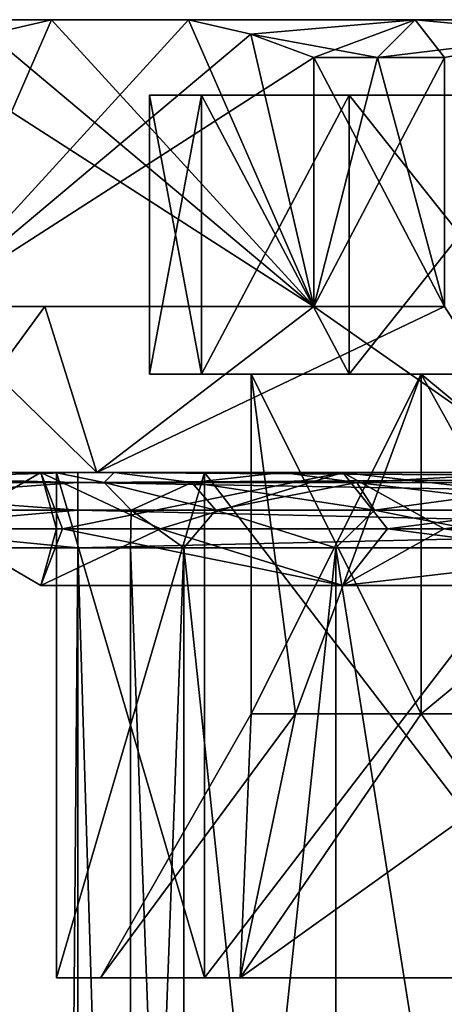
# Model space of a CAD drawing. Extents: x -250 to 250, y -426 to 356.
# Tile 237 of 256: x -236 to -230, y 343 to 356. Entities that reach past the tile are written whole.
import ezdxf

# ---------------------------------------------------------------- set-up
doc = ezdxf.new("R2010")
doc.units = 0
doc.header["$LTSCALE"] = 41.718519
for name, color, linetype in [('1', 7, 'CONTINUOUS'), ('2', 7, 'CONTINUOUS'), ('29', 7, 'CONTINUOUS'), ('30', 7, 'CONTINUOUS'), ('303', 7, 'CONTINUOUS'), ('304', 7, 'CONTINUOUS'), ('305', 7, 'CONTINUOUS'), ('306', 7, 'CONTINUOUS'), ('307', 7, 'CONTINUOUS'), ('308', 7, 'CONTINUOUS'), ('309', 7, 'CONTINUOUS'), ('310', 7, 'CONTINUOUS'), ('311', 7, 'CONTINUOUS'), ('312', 7, 'CONTINUOUS'), ('313', 7, 'CONTINUOUS'), ('318', 7, 'CONTINUOUS'), ('319', 7, 'CONTINUOUS'), ('322', 7, 'CONTINUOUS'), ('323', 7, 'CONTINUOUS'), ('324', 7, 'CONTINUOUS'), ('325', 7, 'CONTINUOUS'), ('326', 7, 'CONTINUOUS'), ('327', 7, 'CONTINUOUS'), ('328', 7, 'CONTINUOUS'), ('329', 7, 'CONTINUOUS'), ('33', 7, 'CONTINUOUS'), ('34', 7, 'CONTINUOUS'), ('35', 7, 'CONTINUOUS'), ('77', 7, 'CONTINUOUS'), ('78', 7, 'CONTINUOUS')]:
    doc.layers.add(name, color=color, linetype=linetype)

msp = doc.modelspace()

# ---------------------------------------------------------------- linework, layer by layer
at = {"layer": '1', "color": 7, "linetype": 'CONTINUOUS'}
for points in [[(-235, -349.2, -15), (-235, 349.2, -15), (-213.5, -349.2, -15), (-235, -349.2, -15)], [(-213.5, -349.2, -15), (-235, 349.2, -15), (-213.5, 349.2, -15), (-213.5, -349.2, -15)]]:
    msp.add_3dface(points, dxfattribs=at)
at = {"layer": '2', "color": 7, "linetype": 'CONTINUOUS'}
for points in [[(-213.5, -349.2, 15), (-213.5, 349.2, 15), (-235, -349.2, 15), (-213.5, -349.2, 15)], [(-235, -349.2, 15), (-213.5, 349.2, 15), (-235, 349.2, 15), (-235, -349.2, 15)]]:
    msp.add_3dface(points, dxfattribs=at)
at = {"layer": '29', "color": 7, "linetype": 'CONTINUOUS'}
for points in [[(-240.358, 350.2, 12.934), (-235, 350.2, 14), (-240.358, 350.2, -12.934), (-240.358, 350.2, 12.934)], [(-240.358, 350.2, -12.934), (-235, 350.2, 14), (-235.3, 350.2, 0), (-240.358, 350.2, -12.934)], [(-235, 350.2, -14), (-240.358, 350.2, -12.934), (-235.3, 350.2, 0), (-235, 350.2, -14)], [(-235.3, 350.2, 0), (-235, 350.2, 14), (-234.516, 350.2, 3.942), (-235.3, 350.2, 0)], [(-234.516, 350.2, -3.942), (-235, 350.2, -14), (-235.3, 350.2, 0), (-234.516, 350.2, -3.942)], [(-213.5, 350.2, -14), (-235, 350.2, -14), (-221.058, 350.2, -9.516), (-213.5, 350.2, -14)], [(-234.516, 350.2, 3.942), (-235, 350.2, 14), (-232.283, 350.2, 7.283), (-234.516, 350.2, 3.942)], [(-232.283, 350.2, 7.283), (-235, 350.2, 14), (-228.942, 350.2, 9.516), (-232.283, 350.2, 7.283)], [(-235, 350.2, 14), (-213.5, 350.2, 14), (-228.942, 350.2, 9.516), (-235, 350.2, 14)], [(-225, 350.2, -10.3), (-235, 350.2, -14), (-228.942, 350.2, -9.516), (-225, 350.2, -10.3)], [(-235, 350.2, -14), (-225, 350.2, -10.3), (-221.058, 350.2, -9.516), (-235, 350.2, -14)], [(-228.942, 350.2, -9.516), (-235, 350.2, -14), (-232.283, 350.2, -7.283), (-228.942, 350.2, -9.516)], [(-232.283, 350.2, -7.283), (-235, 350.2, -14), (-234.516, 350.2, -3.942), (-232.283, 350.2, -7.283)]]:
    msp.add_3dface(points, dxfattribs=at)
at = {"layer": '30', "color": 7, "linetype": 'CONTINUOUS'}
for points in [[(-240.74, -349.2, 13.858), (-235, -349.2, 15), (-240.74, 349.2, 13.858), (-240.74, -349.2, 13.858)], [(-235, -349.2, 15), (-235, 349.2, 15), (-240.74, 349.2, 13.858), (-235, -349.2, 15)], [(-235, 349.2, -15), (-240.74, -349.2, -13.858), (-240.74, 349.2, -13.858), (-235, 349.2, -15)], [(-235, 349.2, -15), (-235, -349.2, -15), (-240.74, -349.2, -13.858), (-235, 349.2, -15)]]:
    msp.add_3dface(points, dxfattribs=at)
at = {"layer": '303', "color": 7, "linetype": 'CONTINUOUS'}
for points in [[(-230.445, 351.5, 5.445), (-232.7, 347), (-232.7, 351.5), (-230.445, 351.5, 5.445)], [(-232.114, 347, 2.947), (-232.7, 347), (-230.445, 351.5, 5.445), (-232.114, 347, 2.947)], [(-230.445, 347, 5.445), (-232.114, 347, 2.947), (-230.445, 351.5, 5.445), (-230.445, 347, 5.445)], [(-225, 351.5, 7.7), (-230.445, 347, 5.445), (-230.445, 351.5, 5.445), (-225, 351.5, 7.7)], [(-227.947, 347, 7.114), (-230.445, 347, 5.445), (-225, 351.5, 7.7), (-227.947, 347, 7.114)]]:
    msp.add_3dface(points, dxfattribs=at)
at = {"layer": '304', "color": 7, "linetype": 'CONTINUOUS'}
for points in [[(-235.28, 343.5), (-234.7, 343.5), (-232.847, 343.5, 5.702), (-235.28, 343.5)], [(-233.317, 343.5, 6.042), (-235.28, 343.5), (-232.847, 343.5, 5.702), (-233.317, 343.5, 6.042)], [(-235.28, 343.5), (-233.317, 343.5, -6.042), (-234.7, 343.5), (-235.28, 343.5)], [(-234.7, 343.5), (-233.317, 343.5, -6.042), (-232.847, 343.5, -5.702), (-234.7, 343.5)], [(-233.317, 343.5, -6.042), (-228.177, 343.5, -9.777), (-227.997, 343.5, -9.225), (-233.317, 343.5, -6.042)], [(-227.997, 343.5, 9.225), (-233.317, 343.5, 6.042), (-232.847, 343.5, 5.702), (-227.997, 343.5, 9.225)], [(-228.177, 343.5, 9.777), (-233.317, 343.5, 6.042), (-227.997, 343.5, 9.225), (-228.177, 343.5, 9.777)], [(-232.847, 343.5, -5.702), (-233.317, 343.5, -6.042), (-227.997, 343.5, -9.225), (-232.847, 343.5, -5.702)]]:
    msp.add_3dface(points, dxfattribs=at)
at = {"layer": '305', "color": 7, "linetype": 'CONTINUOUS'}
for points in [[(-235.28, 343.5), (-233.317, 343.5, 6.042), (-235.28, 350.2), (-235.28, 343.5)], [(-235.28, 350.2), (-233.317, 343.5, 6.042), (-233.317, 350.2, 6.042), (-235.28, 350.2)], [(-233.317, 343.5, 6.042), (-228.177, 343.5, 9.777), (-233.317, 350.2, 6.042), (-233.317, 343.5, 6.042)], [(-233.317, 350.2, 6.042), (-228.177, 343.5, 9.777), (-228.177, 350.2, 9.777), (-233.317, 350.2, 6.042)]]:
    msp.add_3dface(points, dxfattribs=at)
at = {"layer": '306', "color": 7, "linetype": 'CONTINUOUS'}
for points in [[(-234.749, 350.2, -7.083), (-235.28, 350.2), (-237.05, 350.2), (-234.749, 350.2, -7.083)], [(-235.28, 350.2), (-233.317, 350.2, 6.042), (-237.05, 350.2), (-235.28, 350.2)], [(-237.05, 350.2), (-233.317, 350.2, 6.042), (-234.749, 350.2, 7.083), (-237.05, 350.2)], [(-235.28, 350.2), (-234.749, 350.2, -7.083), (-233.317, 350.2, -6.042), (-235.28, 350.2)], [(-234.749, 350.2, -7.083), (-228.724, 350.2, -11.46), (-228.177, 350.2, -9.777), (-234.749, 350.2, -7.083)], [(-233.317, 350.2, 6.042), (-228.177, 350.2, 9.777), (-234.749, 350.2, 7.083), (-233.317, 350.2, 6.042)], [(-234.749, 350.2, 7.083), (-228.177, 350.2, 9.777), (-228.724, 350.2, 11.46), (-234.749, 350.2, 7.083)], [(-233.317, 350.2, -6.042), (-234.749, 350.2, -7.083), (-228.177, 350.2, -9.777), (-233.317, 350.2, -6.042)]]:
    msp.add_3dface(points, dxfattribs=at)
at = {"layer": '307', "color": 7, "linetype": 'CONTINUOUS'}
for points in [[(-231.871, 355.7, 9.899), (-231.871, 352.4, 9.899), (-230.137, 352.4, 10.9), (-231.871, 355.7, 9.899)], [(-231.025, 355.7, 10.436), (-231.871, 355.7, 9.899), (-230.137, 352.4, 10.9), (-231.025, 355.7, 10.436)], [(-230.137, 355.7, 10.9), (-231.025, 355.7, 10.436), (-230.137, 352.4, 10.9), (-230.137, 355.7, 10.9)], [(-237.05, 350.2), (-234.749, 350.2, 7.083), (-237.008, 352.4, 1.001), (-237.05, 350.2)], [(-237.008, 352.4, 1.001), (-234.749, 350.2, 7.083), (-235.436, 352.4, 6.025), (-237.008, 352.4, 1.001)], [(-235.436, 352.4, 6.025), (-234.749, 350.2, 7.083), (-231.871, 352.4, 9.899), (-235.436, 352.4, 6.025)], [(-234.749, 350.2, 7.083), (-228.724, 350.2, 11.46), (-231.871, 352.4, 9.899), (-234.749, 350.2, 7.083)], [(-231.871, 352.4, 9.899), (-228.724, 350.2, 11.46), (-230.137, 352.4, 10.9), (-231.871, 352.4, 9.899)]]:
    msp.add_3dface(points, dxfattribs=at)
at = {"layer": '308', "color": 7, "linetype": 'CONTINUOUS'}
for points in [[(-236.05, 356.2), (-235.347, 356.2, 3.879), (-235.347, 356.2, -3.879), (-236.05, 356.2)], [(-235.347, 356.2, 3.879), (-233.532, 356.2, 7.021), (-235.347, 356.2, -3.879), (-235.347, 356.2, 3.879)], [(-235.347, 356.2, -3.879), (-233.532, 356.2, 7.021), (-233.532, 356.2, -7.021), (-235.347, 356.2, -3.879)], [(-233.532, 356.2, 7.021), (-230.525, 356.2, 9.57), (-233.532, 356.2, -7.021), (-233.532, 356.2, 7.021)], [(-233.532, 356.2, -7.021), (-230.525, 356.2, 9.57), (-230.525, 356.2, -9.57), (-233.532, 356.2, -7.021)], [(-230.525, 356.2, 9.57), (-226.815, 356.2, 10.9), (-230.525, 356.2, -9.57), (-230.525, 356.2, 9.57)], [(-230.525, 356.2, -9.57), (-226.815, 356.2, 10.9), (-226.815, 356.2, -10.9), (-230.525, 356.2, -9.57)]]:
    msp.add_3dface(points, dxfattribs=at)
at = {"layer": '309', "color": 7, "linetype": 'CONTINUOUS'}
for points in [[(-234.05, 355.2), (-215.95, 355.2), (-216.639, 355.2, 3.463), (-234.05, 355.2)], [(-233.361, 355.2, -3.463), (-215.95, 355.2), (-234.05, 355.2), (-233.361, 355.2, -3.463)], [(-233.361, 355.2, 3.463), (-234.05, 355.2), (-216.639, 355.2, 3.463), (-233.361, 355.2, 3.463)], [(-216.639, 355.2, -3.463), (-215.95, 355.2), (-233.361, 355.2, -3.463), (-216.639, 355.2, -3.463)], [(-218.601, 355.2, 6.399), (-233.361, 355.2, 3.463), (-216.639, 355.2, 3.463), (-218.601, 355.2, 6.399)], [(-231.399, 355.2, -6.399), (-216.639, 355.2, -3.463), (-233.361, 355.2, -3.463), (-231.399, 355.2, -6.399)], [(-231.399, 355.2, 6.399), (-233.361, 355.2, 3.463), (-218.601, 355.2, 6.399), (-231.399, 355.2, 6.399)], [(-228.463, 355.2, -8.361), (-218.601, 355.2, -6.399), (-231.399, 355.2, -6.399), (-228.463, 355.2, -8.361)], [(-228.463, 355.2, 8.361), (-231.399, 355.2, 6.399), (-221.537, 355.2, 8.361), (-228.463, 355.2, 8.361)], [(-221.537, 355.2, 8.361), (-231.399, 355.2, 6.399), (-218.601, 355.2, 6.399), (-221.537, 355.2, 8.361)], [(-218.601, 355.2, -6.399), (-216.639, 355.2, -3.463), (-231.399, 355.2, -6.399), (-218.601, 355.2, -6.399)]]:
    msp.add_3dface(points, dxfattribs=at)
at = {"layer": '310', "color": 7, "linetype": 'CONTINUOUS'}
for points in [[(-232.7, 351.5), (-232.7, 347), (-232.114, 347, -2.947), (-232.7, 351.5)], [(-230.445, 351.5, -5.445), (-232.7, 351.5), (-230.445, 347, -5.445), (-230.445, 351.5, -5.445)], [(-230.445, 347, -5.445), (-232.7, 351.5), (-232.114, 347, -2.947), (-230.445, 347, -5.445)], [(-227.947, 347, -7.114), (-230.445, 351.5, -5.445), (-230.445, 347, -5.445), (-227.947, 347, -7.114)], [(-225, 347, -7.7), (-230.445, 351.5, -5.445), (-227.947, 347, -7.114), (-225, 347, -7.7)], [(-225, 351.5, -7.7), (-230.445, 351.5, -5.445), (-225, 347, -7.7), (-225, 351.5, -7.7)]]:
    msp.add_3dface(points, dxfattribs=at)
at = {"layer": '311', "color": 7, "linetype": 'CONTINUOUS'}
for points in [[(-235.28, 343.5), (-235.28, 350.2), (-233.317, 350.2, -6.042), (-235.28, 343.5)], [(-233.317, 343.5, -6.042), (-235.28, 343.5), (-233.317, 350.2, -6.042), (-233.317, 343.5, -6.042)], [(-233.317, 343.5, -6.042), (-233.317, 350.2, -6.042), (-228.177, 350.2, -9.777), (-233.317, 343.5, -6.042)], [(-228.177, 343.5, -9.777), (-233.317, 343.5, -6.042), (-228.177, 350.2, -9.777), (-228.177, 343.5, -9.777)]]:
    msp.add_3dface(points, dxfattribs=at)
at = {"layer": '312', "color": 7, "linetype": 'CONTINUOUS'}
for points in [[(-230.137, 355.7, -10.9), (-230.137, 352.4, -10.9), (-231.871, 352.4, -9.899), (-230.137, 355.7, -10.9)], [(-231.025, 355.7, -10.436), (-230.137, 355.7, -10.9), (-231.871, 352.4, -9.899), (-231.025, 355.7, -10.436)], [(-231.871, 355.7, -9.899), (-231.025, 355.7, -10.436), (-231.871, 352.4, -9.899), (-231.871, 355.7, -9.899)], [(-234.749, 350.2, -7.083), (-237.05, 350.2), (-235.436, 352.4, -6.025), (-234.749, 350.2, -7.083)], [(-235.436, 352.4, -6.025), (-237.05, 350.2), (-237.008, 352.4, -1.001), (-235.436, 352.4, -6.025)], [(-231.871, 352.4, -9.899), (-234.749, 350.2, -7.083), (-235.436, 352.4, -6.025), (-231.871, 352.4, -9.899)], [(-230.137, 352.4, -10.9), (-234.749, 350.2, -7.083), (-231.871, 352.4, -9.899), (-230.137, 352.4, -10.9)], [(-228.724, 350.2, -11.46), (-234.749, 350.2, -7.083), (-230.137, 352.4, -10.9), (-228.724, 350.2, -11.46)]]:
    msp.add_3dface(points, dxfattribs=at)
at = {"layer": '313', "color": 7, "linetype": 'CONTINUOUS'}
for points in [[(-231.871, 352.4, -9.899), (-235.436, 352.4, -6.025), (-237.008, 352.4, -1.001), (-231.871, 352.4, -9.899)], [(-237.008, 352.4, 1.001), (-235.436, 352.4, 6.025), (-231.871, 352.4, 9.899), (-237.008, 352.4, 1.001)]]:
    msp.add_3dface(points, dxfattribs=at)
at = {"layer": '318', "color": 7, "linetype": 'CONTINUOUS'}
for points in [[(-231.871, 352.4, 9.899), (-235.347, 356.2, 3.879), (-236.174, 356.006, 2.446), (-231.871, 352.4, 9.899)], [(-231.871, 352.4, 9.899), (-233.532, 356.2, 7.021), (-235.347, 356.2, 3.879), (-231.871, 352.4, 9.899)], [(-233.532, 356.2, 7.021), (-231.871, 352.4, 9.899), (-232.706, 356.006, 8.454), (-233.532, 356.2, 7.021)], [(-237.008, 355.7, 1.001), (-231.871, 352.4, 9.899), (-236.174, 356.006, 2.446), (-237.008, 355.7, 1.001)], [(-231.871, 352.4, 9.899), (-231.871, 355.7, 9.899), (-232.706, 356.006, 8.454), (-231.871, 352.4, 9.899)], [(-237.008, 355.7, 1.001), (-237.008, 352.4, 1.001), (-231.871, 352.4, 9.899), (-237.008, 355.7, 1.001)]]:
    msp.add_3dface(points, dxfattribs=at)
at = {"layer": '319', "color": 7, "linetype": 'CONTINUOUS'}
for points in [[(-235.347, 356.2, -3.879), (-233.532, 356.2, -7.021), (-237.008, 352.4, -1.001), (-235.347, 356.2, -3.879)], [(-235.347, 356.2, -3.879), (-237.008, 352.4, -1.001), (-236.174, 356.006, -2.446), (-235.347, 356.2, -3.879)], [(-237.008, 352.4, -1.001), (-233.532, 356.2, -7.021), (-232.706, 356.006, -8.454), (-237.008, 352.4, -1.001)], [(-231.871, 355.7, -9.899), (-237.008, 352.4, -1.001), (-232.706, 356.006, -8.454), (-231.871, 355.7, -9.899)], [(-231.871, 355.7, -9.899), (-231.871, 352.4, -9.899), (-237.008, 352.4, -1.001), (-231.871, 355.7, -9.899)]]:
    msp.add_3dface(points, dxfattribs=at)
at = {"layer": '322', "color": 7, "linetype": 'CONTINUOUS'}
for points in [[(-235.49, 350.2, -3.408), (-236.78, 349.45), (-235.49, 350.2, 3.408), (-235.49, 350.2, -3.408)], [(-236.78, 349.45), (-235.202, 349.45, 5.89), (-235.49, 350.2, 3.408), (-236.78, 349.45)], [(-235.202, 349.45, -5.89), (-236.78, 349.45), (-235.49, 350.2, -3.408), (-235.202, 349.45, -5.89)], [(-235.49, 350.2, 3.408), (-235.202, 349.45, 5.89), (-231.483, 350.2, 8.923), (-235.49, 350.2, 3.408)], [(-231.483, 350.2, -8.923), (-235.202, 349.45, -5.89), (-235.49, 350.2, -3.408), (-231.483, 350.2, -8.923)], [(-235.202, 349.45, 5.89), (-230.89, 349.45, 10.202), (-231.483, 350.2, 8.923), (-235.202, 349.45, 5.89)], [(-230.89, 349.45, -10.202), (-235.202, 349.45, -5.89), (-231.483, 350.2, -8.923), (-230.89, 349.45, -10.202)], [(-225, 350.2, -11.03), (-230.89, 349.45, -10.202), (-231.483, 350.2, -8.923), (-225, 350.2, -11.03)], [(-230.89, 349.45, 10.202), (-225, 349.45, 11.78), (-231.483, 350.2, 8.923), (-230.89, 349.45, 10.202)], [(-225, 349.45, 11.78), (-225, 350.2, 11.03), (-231.483, 350.2, 8.923), (-225, 349.45, 11.78)], [(-225, 350.2, -11.03), (-225, 349.45, -11.78), (-230.89, 349.45, -10.202), (-225, 350.2, -11.03)], [(-235.49, 348.7, 3.408), (-236.78, 349.45), (-235.49, 348.7, -3.408), (-235.49, 348.7, 3.408)], [(-235.202, 349.45, 5.89), (-236.78, 349.45), (-235.49, 348.7, 3.408), (-235.202, 349.45, 5.89)], [(-236.78, 349.45), (-235.202, 349.45, -5.89), (-235.49, 348.7, -3.408), (-236.78, 349.45)], [(-231.483, 348.7, 8.923), (-235.202, 349.45, 5.89), (-235.49, 348.7, 3.408), (-231.483, 348.7, 8.923)], [(-235.49, 348.7, -3.408), (-235.202, 349.45, -5.89), (-231.483, 348.7, -8.923), (-235.49, 348.7, -3.408)], [(-230.89, 349.45, 10.202), (-235.202, 349.45, 5.89), (-231.483, 348.7, 8.923), (-230.89, 349.45, 10.202)], [(-235.202, 349.45, -5.89), (-230.89, 349.45, -10.202), (-231.483, 348.7, -8.923), (-235.202, 349.45, -5.89)], [(-230.89, 349.45, -10.202), (-225, 349.45, -11.78), (-231.483, 348.7, -8.923), (-230.89, 349.45, -10.202)], [(-225, 348.7, 11.03), (-230.89, 349.45, 10.202), (-231.483, 348.7, 8.923), (-225, 348.7, 11.03)], [(-225, 349.45, -11.78), (-225, 348.7, -11.03), (-231.483, 348.7, -8.923), (-225, 349.45, -11.78)], [(-225, 348.7, 11.03), (-225, 349.45, 11.78), (-230.89, 349.45, 10.202), (-225, 348.7, 11.03)]]:
    msp.add_3dface(points, dxfattribs=at)
at = {"layer": '323', "color": 7, "linetype": 'CONTINUOUS'}
for points in [[(-231.483, 350.2, -8.923), (-235.49, 350.2, -3.408), (-233.903, 349.45, -5.14), (-231.483, 350.2, -8.923)], [(-235.49, 350.2, -3.408), (-235.49, 350.2, 3.408), (-235.28, 349.45), (-235.49, 350.2, -3.408)], [(-233.903, 349.45, -5.14), (-235.49, 350.2, -3.408), (-235.28, 349.45), (-233.903, 349.45, -5.14)], [(-235.49, 350.2, 3.408), (-231.483, 350.2, 8.923), (-233.903, 349.45, 5.14), (-235.49, 350.2, 3.408)], [(-235.28, 349.45), (-235.49, 350.2, 3.408), (-233.903, 349.45, 5.14), (-235.28, 349.45)], [(-230.14, 349.45, -8.903), (-231.483, 350.2, -8.923), (-233.903, 349.45, -5.14), (-230.14, 349.45, -8.903)], [(-233.903, 349.45, 5.14), (-231.483, 350.2, 8.923), (-230.14, 349.45, 8.903), (-233.903, 349.45, 5.14)], [(-225, 349.45, -10.28), (-225, 350.2, -11.03), (-231.483, 350.2, -8.923), (-225, 349.45, -10.28)], [(-231.483, 350.2, 8.923), (-225, 350.2, 11.03), (-230.14, 349.45, 8.903), (-231.483, 350.2, 8.923)], [(-225, 349.45, -10.28), (-231.483, 350.2, -8.923), (-230.14, 349.45, -8.903), (-225, 349.45, -10.28)], [(-225, 350.2, 11.03), (-225, 349.45, 10.28), (-230.14, 349.45, 8.903), (-225, 350.2, 11.03)], [(-235.49, 348.7, -3.408), (-233.903, 349.45, -5.14), (-235.28, 349.45), (-235.49, 348.7, -3.408)], [(-235.49, 348.7, -3.408), (-231.483, 348.7, -8.923), (-233.903, 349.45, -5.14), (-235.49, 348.7, -3.408)], [(-235.49, 348.7, 3.408), (-235.28, 349.45), (-233.903, 349.45, 5.14), (-235.49, 348.7, 3.408)], [(-235.49, 348.7, 3.408), (-235.49, 348.7, -3.408), (-235.28, 349.45), (-235.49, 348.7, 3.408)], [(-231.483, 348.7, 8.923), (-235.49, 348.7, 3.408), (-233.903, 349.45, 5.14), (-231.483, 348.7, 8.923)], [(-231.483, 348.7, -8.923), (-230.14, 349.45, -8.903), (-233.903, 349.45, -5.14), (-231.483, 348.7, -8.923)], [(-231.483, 348.7, 8.923), (-233.903, 349.45, 5.14), (-230.14, 349.45, 8.903), (-231.483, 348.7, 8.923)], [(-225, 349.45, 10.28), (-225, 348.7, 11.03), (-231.483, 348.7, 8.923), (-225, 349.45, 10.28)], [(-231.483, 348.7, -8.923), (-225, 348.7, -11.03), (-230.14, 349.45, -8.903), (-231.483, 348.7, -8.923)], [(-225, 349.45, 10.28), (-231.483, 348.7, 8.923), (-230.14, 349.45, 8.903), (-225, 349.45, 10.28)], [(-225, 348.7, -11.03), (-225, 349.45, -10.28), (-230.14, 349.45, -8.903), (-225, 348.7, -11.03)]]:
    msp.add_3dface(points, dxfattribs=at)
at = {"layer": '324', "color": 7, "linetype": 'CONTINUOUS'}
for points in [[(-232.7, 347), (-234.7, 343.5), (-232.847, 343.5, -5.702), (-232.7, 347)], [(-232.7, 347), (-232.847, 343.5, -5.702), (-232.114, 347, -2.947), (-232.7, 347)], [(-232.847, 343.5, -5.702), (-227.997, 343.5, -9.225), (-230.445, 347, -5.445), (-232.847, 343.5, -5.702)], [(-232.847, 343.5, -5.702), (-230.445, 347, -5.445), (-232.114, 347, -2.947), (-232.847, 343.5, -5.702)], [(-227.997, 343.5, -9.225), (-227.947, 347, -7.114), (-230.445, 347, -5.445), (-227.997, 343.5, -9.225)]]:
    msp.add_3dface(points, dxfattribs=at)
at = {"layer": '325', "color": 7, "linetype": 'CONTINUOUS'}
for points in [[(-234.7, 343.5), (-232.114, 347, 2.947), (-232.847, 343.5, 5.702), (-234.7, 343.5)], [(-232.7, 347), (-232.114, 347, 2.947), (-234.7, 343.5), (-232.7, 347)], [(-227.947, 347, 7.114), (-227.997, 343.5, 9.225), (-232.847, 343.5, 5.702), (-227.947, 347, 7.114)], [(-230.445, 347, 5.445), (-227.947, 347, 7.114), (-232.847, 343.5, 5.702), (-230.445, 347, 5.445)], [(-232.114, 347, 2.947), (-230.445, 347, 5.445), (-232.847, 343.5, 5.702), (-232.114, 347, 2.947)]]:
    msp.add_3dface(points, dxfattribs=at)
at = {"layer": '326', "color": 7, "linetype": 'CONTINUOUS'}
for points in [[(-234.05, 355.2), (-233.361, 355.2, 3.463), (-234.05, 351.5), (-234.05, 355.2)], [(-234.05, 351.5), (-233.361, 355.2, 3.463), (-233.361, 351.5, 3.463), (-234.05, 351.5)], [(-233.361, 351.5, 3.463), (-231.399, 355.2, 6.399), (-231.399, 351.5, 6.399), (-233.361, 351.5, 3.463)], [(-233.361, 355.2, 3.463), (-231.399, 355.2, 6.399), (-233.361, 351.5, 3.463), (-233.361, 355.2, 3.463)], [(-231.399, 351.5, 6.399), (-228.463, 355.2, 8.361), (-228.463, 351.5, 8.361), (-231.399, 351.5, 6.399)], [(-231.399, 355.2, 6.399), (-228.463, 355.2, 8.361), (-231.399, 351.5, 6.399), (-231.399, 355.2, 6.399)]]:
    msp.add_3dface(points, dxfattribs=at)
at = {"layer": '327', "color": 7, "linetype": 'CONTINUOUS'}
for points in [[(-232.7, 351.5), (-234.05, 351.5), (-233.361, 351.5, 3.463), (-232.7, 351.5)], [(-234.05, 351.5), (-232.7, 351.5), (-230.445, 351.5, -5.445), (-234.05, 351.5)], [(-233.361, 351.5, -3.463), (-234.05, 351.5), (-230.445, 351.5, -5.445), (-233.361, 351.5, -3.463)], [(-230.445, 351.5, 5.445), (-233.361, 351.5, 3.463), (-231.399, 351.5, 6.399), (-230.445, 351.5, 5.445)], [(-231.399, 351.5, -6.399), (-233.361, 351.5, -3.463), (-230.445, 351.5, -5.445), (-231.399, 351.5, -6.399)], [(-230.445, 351.5, 5.445), (-232.7, 351.5), (-233.361, 351.5, 3.463), (-230.445, 351.5, 5.445)], [(-225, 351.5, -7.7), (-231.399, 351.5, -6.399), (-230.445, 351.5, -5.445), (-225, 351.5, -7.7)], [(-228.463, 351.5, -8.361), (-231.399, 351.5, -6.399), (-225, 351.5, -7.7), (-228.463, 351.5, -8.361)], [(-225, 351.5, 7.7), (-230.445, 351.5, 5.445), (-231.399, 351.5, 6.399), (-225, 351.5, 7.7)], [(-225, 351.5, 7.7), (-231.399, 351.5, 6.399), (-228.463, 351.5, 8.361), (-225, 351.5, 7.7)]]:
    msp.add_3dface(points, dxfattribs=at)
at = {"layer": '328', "color": 7, "linetype": 'CONTINUOUS'}
for points in [[(-234.05, 355.2), (-234.05, 351.5), (-233.361, 351.5, -3.463), (-234.05, 355.2)], [(-233.361, 355.2, -3.463), (-234.05, 355.2), (-233.361, 351.5, -3.463), (-233.361, 355.2, -3.463)], [(-233.361, 355.2, -3.463), (-233.361, 351.5, -3.463), (-231.399, 351.5, -6.399), (-233.361, 355.2, -3.463)], [(-231.399, 355.2, -6.399), (-233.361, 355.2, -3.463), (-231.399, 351.5, -6.399), (-231.399, 355.2, -6.399)], [(-228.463, 355.2, -8.361), (-231.399, 355.2, -6.399), (-228.463, 351.5, -8.361), (-228.463, 355.2, -8.361)], [(-231.399, 355.2, -6.399), (-231.399, 351.5, -6.399), (-228.463, 351.5, -8.361), (-231.399, 355.2, -6.399)]]:
    msp.add_3dface(points, dxfattribs=at)
at = {"layer": '329', "color": 7, "linetype": 'CONTINUOUS'}
for points in [[(-235.347, 356.2, 3.879), (-236.05, 356.2), (-236.174, 356.006, 2.446), (-235.347, 356.2, 3.879)], [(-236.05, 356.2), (-235.347, 356.2, -3.879), (-236.174, 356.006, -2.446), (-236.05, 356.2)], [(-230.525, 356.2, 9.57), (-233.532, 356.2, 7.021), (-232.706, 356.006, 8.454), (-230.525, 356.2, 9.57)], [(-233.532, 356.2, -7.021), (-230.525, 356.2, -9.57), (-232.706, 356.006, -8.454), (-233.532, 356.2, -7.021)], [(-231.025, 355.7, 10.436), (-230.525, 356.2, 9.57), (-232.706, 356.006, 8.454), (-231.025, 355.7, 10.436)], [(-230.525, 356.2, -9.57), (-231.871, 355.7, -9.899), (-232.706, 356.006, -8.454), (-230.525, 356.2, -9.57)], [(-230.525, 356.2, -9.57), (-231.025, 355.7, -10.436), (-231.871, 355.7, -9.899), (-230.525, 356.2, -9.57)], [(-231.025, 355.7, 10.436), (-230.137, 355.7, 10.9), (-230.525, 356.2, 9.57), (-231.025, 355.7, 10.436)], [(-231.025, 355.7, -10.436), (-230.525, 356.2, -9.57), (-228.468, 356.006, -10.9), (-231.025, 355.7, -10.436)], [(-230.525, 356.2, 9.57), (-230.137, 355.7, 10.9), (-228.468, 356.006, 10.9), (-230.525, 356.2, 9.57)], [(-226.815, 356.2, 10.9), (-230.525, 356.2, 9.57), (-228.468, 356.006, 10.9), (-226.815, 356.2, 10.9)], [(-230.525, 356.2, -9.57), (-226.815, 356.2, -10.9), (-228.468, 356.006, -10.9), (-230.525, 356.2, -9.57)], [(-231.871, 355.7, 9.899), (-231.025, 355.7, 10.436), (-232.706, 356.006, 8.454), (-231.871, 355.7, 9.899)], [(-230.137, 355.7, -10.9), (-231.025, 355.7, -10.436), (-228.468, 356.006, -10.9), (-230.137, 355.7, -10.9)]]:
    msp.add_3dface(points, dxfattribs=at)
at = {"layer": '33', "color": 7, "linetype": 'CONTINUOUS'}
for points in [[(-213.5, 350.2, 14), (-235, 350.2, 14), (-235, 350.066, 14.5), (-213.5, 350.2, 14)], [(-213.5, 350.2, 14), (-235, 350.066, 14.5), (-213.5, 350.066, 14.5), (-213.5, 350.2, 14)], [(-235, 350.066, 14.5), (-235, 349.7, 14.866), (-213.5, 349.7, 14.866), (-235, 350.066, 14.5)], [(-213.5, 350.066, 14.5), (-235, 350.066, 14.5), (-213.5, 349.7, 14.866), (-213.5, 350.066, 14.5)], [(-235, 349.7, 14.866), (-235, 349.2, 15), (-213.5, 349.7, 14.866), (-235, 349.7, 14.866)], [(-235, 349.2, 15), (-213.5, 349.2, 15), (-213.5, 349.7, 14.866), (-235, 349.2, 15)]]:
    msp.add_3dface(points, dxfattribs=at)
at = {"layer": '34', "color": 7, "linetype": 'CONTINUOUS'}
for points in [[(-240.358, 350.2, -12.934), (-235, 350.2, -14), (-239.959, 350.066, -13.626), (-240.358, 350.2, -12.934)], [(-235, 350.2, 14), (-240.358, 350.2, 12.934), (-235, 350.066, 14.5), (-235, 350.2, 14)], [(-235, 350.066, 14.5), (-240.358, 350.2, 12.934), (-239.959, 350.066, 13.626), (-235, 350.066, 14.5)], [(-235, 350.2, -14), (-235, 350.066, -14.5), (-239.959, 350.066, -13.626), (-235, 350.2, -14)], [(-235, 350.066, -14.5), (-240.085, 349.7, -13.97), (-239.959, 350.066, -13.626), (-235, 350.066, -14.5)], [(-235, 349.7, -14.866), (-240.085, 349.7, -13.97), (-235, 350.066, -14.5), (-235, 349.7, -14.866)], [(-240.085, 349.7, 13.97), (-235, 349.7, 14.866), (-239.959, 350.066, 13.626), (-240.085, 349.7, 13.97)], [(-235, 349.7, 14.866), (-235, 350.066, 14.5), (-239.959, 350.066, 13.626), (-235, 349.7, 14.866)], [(-235, 349.7, -14.866), (-240.74, 349.2, -13.858), (-240.085, 349.7, -13.97), (-235, 349.7, -14.866)], [(-240.74, 349.2, 13.858), (-235, 349.2, 15), (-240.085, 349.7, 13.97), (-240.74, 349.2, 13.858)], [(-235, 349.2, -15), (-240.74, 349.2, -13.858), (-235, 349.7, -14.866), (-235, 349.2, -15)], [(-235, 349.2, 15), (-235, 349.7, 14.866), (-240.085, 349.7, 13.97), (-235, 349.2, 15)]]:
    msp.add_3dface(points, dxfattribs=at)
at = {"layer": '35', "color": 7, "linetype": 'CONTINUOUS'}
for points in [[(-235, 350.066, -14.5), (-235, 350.2, -14), (-213.5, 350.066, -14.5), (-235, 350.066, -14.5)], [(-235, 350.2, -14), (-213.5, 350.2, -14), (-213.5, 350.066, -14.5), (-235, 350.2, -14)], [(-213.5, 349.7, -14.866), (-235, 350.066, -14.5), (-213.5, 350.066, -14.5), (-213.5, 349.7, -14.866)], [(-235, 349.7, -14.866), (-235, 350.066, -14.5), (-213.5, 349.7, -14.866), (-235, 349.7, -14.866)], [(-213.5, 349.2, -15), (-235, 349.2, -15), (-235, 349.7, -14.866), (-213.5, 349.2, -15)], [(-213.5, 349.2, -15), (-235, 349.7, -14.866), (-213.5, 349.7, -14.866), (-213.5, 349.2, -15)]]:
    msp.add_3dface(points, dxfattribs=at)
at = {"layer": '77', "color": 7, "linetype": 'CONTINUOUS'}
for points in [[(-234.3, 349.2), (-233.592, 330.2, -3.559), (-233.592, 349.2, -3.559), (-234.3, 349.2)], [(-233.592, 349.2, 3.559), (-234.3, 330.2), (-234.3, 349.2), (-233.592, 349.2, 3.559)], [(-234.3, 330.2), (-233.592, 330.2, -3.559), (-234.3, 349.2), (-234.3, 330.2)], [(-233.592, 330.2, 3.559), (-234.3, 330.2), (-233.592, 349.2, 3.559), (-233.592, 330.2, 3.559)], [(-231.576, 330.2, 6.576), (-233.592, 330.2, 3.559), (-231.576, 349.2, 6.576), (-231.576, 330.2, 6.576)], [(-233.592, 349.2, -3.559), (-231.576, 330.2, -6.576), (-231.576, 349.2, -6.576), (-233.592, 349.2, -3.559)], [(-233.592, 330.2, -3.559), (-231.576, 330.2, -6.576), (-233.592, 349.2, -3.559), (-233.592, 330.2, -3.559)], [(-231.576, 349.2, 6.576), (-233.592, 330.2, 3.559), (-233.592, 349.2, 3.559), (-231.576, 349.2, 6.576)], [(-228.559, 330.2, 8.592), (-231.576, 330.2, 6.576), (-228.559, 349.2, 8.592), (-228.559, 330.2, 8.592)], [(-228.559, 349.2, 8.592), (-231.576, 330.2, 6.576), (-231.576, 349.2, 6.576), (-228.559, 349.2, 8.592)], [(-231.576, 349.2, -6.576), (-228.559, 330.2, -8.592), (-228.559, 349.2, -8.592), (-231.576, 349.2, -6.576)], [(-231.576, 330.2, -6.576), (-228.559, 330.2, -8.592), (-231.576, 349.2, -6.576), (-231.576, 330.2, -6.576)]]:
    msp.add_3dface(points, dxfattribs=at)
at = {"layer": '78', "color": 7, "linetype": 'CONTINUOUS'}
for points in [[(-234.516, 350.2, -3.942), (-235.3, 350.2, 0), (-234.651, 350.066, -1.702), (-234.516, 350.2, -3.942)], [(-235.3, 350.2, 0), (-234.516, 350.2, 3.942), (-234.651, 350.066, 1.702), (-235.3, 350.2, 0)], [(-234.651, 350.066, -1.702), (-235.3, 350.2, 0), (-234.651, 350.066, 1.702), (-234.651, 350.066, -1.702)], [(-233.487, 350.066, -4.9), (-234.516, 350.2, -3.942), (-234.651, 350.066, -1.702), (-233.487, 350.066, -4.9)], [(-234.651, 350.066, 1.702), (-234.516, 350.2, 3.942), (-233.487, 350.066, 4.9), (-234.651, 350.066, 1.702)], [(-232.283, 350.2, -7.283), (-234.516, 350.2, -3.942), (-233.487, 350.066, -4.9), (-232.283, 350.2, -7.283)], [(-234.516, 350.2, 3.942), (-232.283, 350.2, 7.283), (-233.487, 350.066, 4.9), (-234.516, 350.2, 3.942)], [(-233.487, 350.066, 4.9), (-232.283, 350.2, 7.283), (-231.299, 350.066, 7.507), (-233.487, 350.066, 4.9)], [(-231.299, 350.066, -7.507), (-232.283, 350.2, -7.283), (-233.487, 350.066, -4.9), (-231.299, 350.066, -7.507)], [(-232.283, 350.2, 7.283), (-228.942, 350.2, 9.516), (-231.299, 350.066, 7.507), (-232.283, 350.2, 7.283)], [(-228.942, 350.2, -9.516), (-232.283, 350.2, -7.283), (-231.299, 350.066, -7.507), (-228.942, 350.2, -9.516)], [(-228.352, 350.066, -9.209), (-228.942, 350.2, -9.516), (-231.299, 350.066, -7.507), (-228.352, 350.066, -9.209)], [(-231.299, 350.066, 7.507), (-228.942, 350.2, 9.516), (-228.352, 350.066, 9.209), (-231.299, 350.066, 7.507)], [(-234.651, 350.066, -1.702), (-234.651, 350.066, 1.702), (-234.29, 349.7, -1.638), (-234.651, 350.066, -1.702)], [(-233.17, 349.7, -4.717), (-234.651, 350.066, -1.702), (-234.29, 349.7, -1.638), (-233.17, 349.7, -4.717)], [(-234.651, 350.066, 1.702), (-233.487, 350.066, 4.9), (-234.29, 349.7, 1.638), (-234.651, 350.066, 1.702)], [(-234.29, 349.7, -1.638), (-234.651, 350.066, 1.702), (-234.29, 349.7, 1.638), (-234.29, 349.7, -1.638)], [(-233.487, 350.066, -4.9), (-234.651, 350.066, -1.702), (-233.17, 349.7, -4.717), (-233.487, 350.066, -4.9)], [(-234.29, 349.7, 1.638), (-233.487, 350.066, 4.9), (-233.17, 349.7, 4.717), (-234.29, 349.7, 1.638)], [(-233.487, 350.066, 4.9), (-231.299, 350.066, 7.507), (-233.17, 349.7, 4.717), (-233.487, 350.066, 4.9)], [(-231.064, 349.7, -7.227), (-233.487, 350.066, -4.9), (-233.17, 349.7, -4.717), (-231.064, 349.7, -7.227)], [(-231.299, 350.066, -7.507), (-233.487, 350.066, -4.9), (-231.064, 349.7, -7.227), (-231.299, 350.066, -7.507)], [(-233.17, 349.7, 4.717), (-231.299, 350.066, 7.507), (-231.064, 349.7, 7.227), (-233.17, 349.7, 4.717)], [(-231.299, 350.066, 7.507), (-228.352, 350.066, 9.209), (-231.064, 349.7, 7.227), (-231.299, 350.066, 7.507)], [(-228.227, 349.7, -8.865), (-231.299, 350.066, -7.507), (-231.064, 349.7, -7.227), (-228.227, 349.7, -8.865)], [(-228.352, 350.066, -9.209), (-231.299, 350.066, -7.507), (-228.227, 349.7, -8.865), (-228.352, 350.066, -9.209)], [(-231.064, 349.7, 7.227), (-228.352, 350.066, 9.209), (-228.227, 349.7, 8.865), (-231.064, 349.7, 7.227)], [(-234.3, 349.2), (-234.29, 349.7, -1.638), (-234.29, 349.7, 1.638), (-234.3, 349.2)], [(-234.3, 349.2), (-233.592, 349.2, -3.559), (-234.29, 349.7, -1.638), (-234.3, 349.2)], [(-233.592, 349.2, 3.559), (-234.3, 349.2), (-234.29, 349.7, 1.638), (-233.592, 349.2, 3.559)], [(-233.592, 349.2, -3.559), (-233.17, 349.7, -4.717), (-234.29, 349.7, -1.638), (-233.592, 349.2, -3.559)], [(-233.592, 349.2, 3.559), (-234.29, 349.7, 1.638), (-233.17, 349.7, 4.717), (-233.592, 349.2, 3.559)], [(-233.592, 349.2, -3.559), (-231.576, 349.2, -6.576), (-233.17, 349.7, -4.717), (-233.592, 349.2, -3.559)], [(-231.576, 349.2, 6.576), (-233.592, 349.2, 3.559), (-233.17, 349.7, 4.717), (-231.576, 349.2, 6.576)], [(-231.576, 349.2, -6.576), (-231.064, 349.7, -7.227), (-233.17, 349.7, -4.717), (-231.576, 349.2, -6.576)], [(-231.576, 349.2, 6.576), (-233.17, 349.7, 4.717), (-231.064, 349.7, 7.227), (-231.576, 349.2, 6.576)], [(-231.576, 349.2, -6.576), (-228.559, 349.2, -8.592), (-231.064, 349.7, -7.227), (-231.576, 349.2, -6.576)], [(-228.559, 349.2, 8.592), (-231.576, 349.2, 6.576), (-231.064, 349.7, 7.227), (-228.559, 349.2, 8.592)], [(-228.559, 349.2, -8.592), (-228.227, 349.7, -8.865), (-231.064, 349.7, -7.227), (-228.559, 349.2, -8.592)], [(-228.559, 349.2, 8.592), (-231.064, 349.7, 7.227), (-228.227, 349.7, 8.865), (-228.559, 349.2, 8.592)]]:
    msp.add_3dface(points, dxfattribs=at)

doc.saveas('drawing.dxf')
